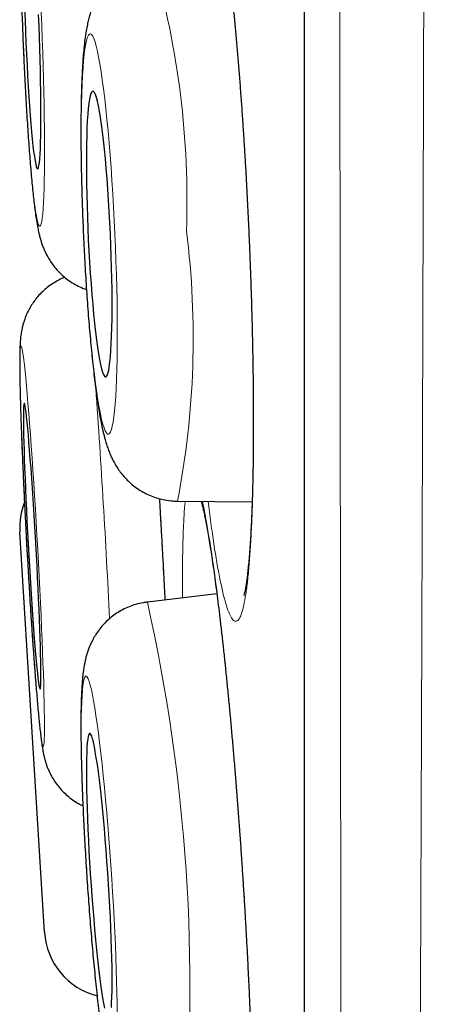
# Model space of a CAD drawing. Header units: millimetres. Extents: x 8 to 761, y 12 to 790.
# Tile 99 of 240: x 180.79 to 182.55, y 763.11 to 767.33. Entities that reach past the tile are written whole.
import ezdxf

# ---------------------------------------------------------------- set-up
doc = ezdxf.new("R2010")
doc.units = ezdxf.units.MM

msp = doc.modelspace()

# ---------------------------------------------------------------- linework, layer by layer
at = {"color": 252, "linetype": 'Continuous', "lineweight": 0}
msp.add_line((182.0097, 789.0119), (182.0097, 755.6163), dxfattribs=at)
at = {"color": 7, "linetype": 'Continuous', "lineweight": 30}
for p, q in [((182.0073, 788.9815), (182.0073, 755.6467)), ((181.4645, 765.2659), (181.7847, 765.2635)), ((180.8946, 763.4188), (180.789, 765.1335)), ((181.6336, 764.8691), (181.3356, 764.8336)), ((181.3339, 764.833), (181.3356, 764.8336))]:
    msp.add_line(p, q, dxfattribs=at)
at = {"color": 7, "linetype": 'Continuous', "lineweight": 30, "flags": 128}
for points in [[(180.8097, 767.3754), (180.8114, 767.3269), (180.8132, 767.2782), (180.8153, 767.2296), (180.8175, 767.1816), (180.8199, 767.1342), (180.8224, 767.088), (180.825, 767.0431), (180.8277, 766.9998), (180.8306, 766.9585), (180.8335, 766.9193), (180.8364, 766.8826), (180.8394, 766.8485), (180.8424, 766.8172), (180.8454, 766.7891), (180.8483, 766.7642), (180.8513, 766.7427), (180.8541, 766.7247), (180.8569, 766.7104), (180.8596, 766.6998), (180.8622, 766.6931), (180.8647, 766.6902), (180.867, 766.6911), (180.8691, 766.696), (180.8711, 766.7046), (180.8729, 766.7171), (180.8745, 766.7332), (180.8759, 766.753), (180.877, 766.7762), (180.878, 766.8028), (180.8787, 766.8325), (180.8792, 766.8652), (180.8794, 766.9006), (180.8794, 766.9386), (180.8792, 766.9789), (180.8787, 767.0212), (180.878, 767.0653), (180.8771, 767.111), (180.876, 767.1578), (180.8746, 767.2055), (180.873, 767.2539), (180.8713, 767.3025)], [(180.8713, 767.3025), (180.8693, 767.3512)], [(181.1772, 766.4105), (181.1749, 766.4591), (181.1723, 766.5075), (181.1694, 766.5552), (181.1662, 766.602), (181.1628, 766.6476), (181.1593, 766.6917), (181.1555, 766.734), (181.1515, 766.7743), (181.1474, 766.8123), (181.1432, 766.8477), (181.1389, 766.8804), (181.1346, 766.9101), (181.1302, 766.9366), (181.1258, 766.9599), (181.1214, 766.9796), (181.1171, 766.9958), (181.1129, 767.0082), (181.1087, 767.0169), (181.1047, 767.0217), (181.1009, 767.0227), (181.0972, 767.0198), (181.0937, 767.013), (181.0905, 767.0024), (181.0875, 766.9881), (181.0848, 766.9702), (181.0823, 766.9487), (181.0802, 766.9238), (181.0783, 766.8956), (181.0768, 766.8644), (181.0756, 766.8303), (181.0748, 766.7936), (181.0743, 766.7544), (181.0741, 766.7131), (181.0743, 766.6699), (181.0749, 766.625), (181.0758, 766.5787), (181.077, 766.5314), (181.0785, 766.4833), (181.0804, 766.4348), (181.0826, 766.3861), (181.0851, 766.3376), (181.0879, 766.2895), (181.0909, 766.2422), (181.0942, 766.196), (181.0977, 766.1511), (181.1013, 766.1078), (181.1052, 766.0665), (181.1092, 766.0273), (181.1134, 765.9906), (181.1176, 765.9565), (181.122, 765.9253), (181.1263, 765.8972), (181.1307, 765.8723), (181.1351, 765.8508), (181.1395, 765.8328), (181.1437, 765.8185), (181.1479, 765.8079), (181.152, 765.8012), (181.1559, 765.7983), (181.1597, 765.7992), (181.1633, 765.8041), (181.1666, 765.8127), (181.1698, 765.8252), (181.1726, 765.8413), (181.1752, 765.8611), (181.1775, 765.8843), (181.1795, 765.9108), (181.1812, 765.9405), (181.1825, 765.9732), (181.1836, 766.0087), (181.1842, 766.0466), (181.1846, 766.0869), (181.1845, 766.1292), (181.1842, 766.1733), (181.1835, 766.2189), (181.1824, 766.2658), (181.181, 766.3135), (181.1793, 766.3618), (181.1772, 766.4105)], [(180.8757, 764.4602), (180.8769, 764.4622), (180.8779, 764.4681), (180.8786, 764.4777), (180.8791, 764.4912), (180.8794, 764.5083), (180.8794, 764.529), (180.8792, 764.5531), (180.8788, 764.5805), (180.8781, 764.611), (180.8772, 764.6444), (180.8761, 764.6805), (180.8747, 764.7191), (180.8732, 764.76), (180.8714, 764.8028), (180.8695, 764.8473), (180.8674, 764.8932), (180.8651, 764.9403), (180.8627, 764.9882), (180.8601, 765.0366), (180.8574, 765.0853), (180.8546, 765.1338), (180.8518, 765.182), (180.8489, 765.2295), (180.8459, 765.276), (180.8429, 765.3212), (180.8399, 765.3648), (180.8369, 765.4066), (180.834, 765.4463), (180.8311, 765.4836), (180.8282, 765.5183), (180.8255, 765.5502), (180.8228, 765.579), (180.8203, 765.6047), (180.8179, 765.6269), (180.8157, 765.6457), (180.8136, 765.6609), (180.8117, 765.6723), (180.81, 765.6799), (180.8085, 765.6837), (180.8072, 765.6837), (180.8061, 765.6797), (180.8053, 765.672), (180.8046, 765.6604), (180.8042, 765.6451), (180.8041, 765.6262), (180.8042, 765.6038), (180.8045, 765.578), (180.8051, 765.549), (180.8059, 765.517), (180.8069, 765.4822), (180.8081, 765.4448), (180.8096, 765.4051), (180.8112, 765.3632), (180.8131, 765.3195), (180.8151, 765.2743), (180.8173, 765.2278), (180.8197, 765.1802), (180.8222, 765.132), (180.8248, 765.0835), (180.8275, 765.0348), (180.8303, 764.9864), (180.8332, 764.9385), (180.8361, 764.8915), (180.8391, 764.8456), (180.8421, 764.8012), (180.8451, 764.7584), (180.8481, 764.7177), (180.851, 764.6791), (180.8539, 764.6431), (180.8567, 764.6098), (180.8594, 764.5794), (180.862, 764.5521), (180.8644, 764.5281), (180.8668, 764.5076), (180.8689, 764.4906), (180.8709, 764.4773), (180.8727, 764.4678), (180.8743, 764.4621), (180.8757, 764.4602)], [(181.1813, 763.0959), (181.1826, 763.1166), (181.1836, 763.1408), (181.1843, 763.1683), (181.1846, 763.1989), (181.1845, 763.2324), (181.1841, 763.2686), (181.1834, 763.3072), (181.1823, 763.3481), (181.1809, 763.391), (181.1792, 763.4355), (181.1771, 763.4814), (181.1748, 763.5285), (181.1721, 763.5764), (181.1692, 763.6248), (181.166, 763.6734), (181.1626, 763.7219), (181.159, 763.7701), (181.1552, 763.8175), (181.1513, 763.8639), (181.1472, 763.9091), (181.143, 763.9526), (181.1387, 763.9943), (181.1343, 764.0339), (181.1299, 764.0711), (181.1255, 764.1056), (181.1212, 764.1374), (181.1169, 764.1661), (181.1126, 764.1917), (181.1085, 764.2138), (181.1045, 764.2325), (181.1007, 764.2475), (181.097, 764.2588), (181.0935, 764.2663), (181.0903, 764.27), (181.0873, 764.2698), (181.0846, 764.2657), (181.0822, 764.2578), (181.0801, 764.2461), (181.0782, 764.2307), (181.0767, 764.2117), (181.0756, 764.1892), (181.0747, 764.1633), (181.0743, 764.1343), (181.0741, 764.1022), (181.0744, 764.0674), (181.0749, 764.0299), (181.0758, 763.9901), (181.0771, 763.9482), (181.0786, 763.9045), (181.0805, 763.8592), (181.0828, 763.8127), (181.0853, 763.7652), (181.088, 763.717), (181.0911, 763.6684), (181.0944, 763.6198), (181.0979, 763.5715), (181.1016, 763.5236), (181.1055, 763.4767), (181.1095, 763.4309), (181.1136, 763.3865), (181.1179, 763.3438), (181.1222, 763.3032), (181.1266, 763.2648), (181.131, 763.2288), (181.1354, 763.1956), (181.1397, 763.1654), (181.144, 763.1382), (181.1482, 763.1144), (181.1522, 763.0939)]]:
    msp.add_lwpolyline(points, dxfattribs=at)
at = {"color": 252, "linetype": 'Continuous', "lineweight": 0, "flags": 128}
for points in [[(180.8831, 767.3025), (180.8808, 767.3605)], [(180.7994, 767.3315), (180.8016, 767.2736), (180.804, 767.2157), (180.8066, 767.1583), (180.8093, 767.1015), (180.8122, 767.0456), (180.8152, 766.9909), (180.8184, 766.9376), (180.8216, 766.886), (180.8249, 766.8363), (180.8284, 766.7887), (180.8318, 766.7434), (180.8354, 766.7007), (180.8389, 766.6608), (180.8425, 766.6238), (180.8461, 766.5899), (180.8496, 766.5592), (180.8531, 766.5319), (180.8566, 766.5082), (180.86, 766.488), (180.8633, 766.4716), (180.8665, 766.459), (180.8696, 766.4502), (180.8725, 766.4453), (180.8754, 766.4443), (180.878, 766.4473), (180.8805, 766.4541), (180.8829, 766.4648), (180.885, 766.4793), (180.887, 766.4976), (180.8887, 766.5196), (180.8902, 766.5451), (180.8915, 766.5741), (180.8926, 766.6064), (180.8935, 766.6419), (180.8941, 766.6804), (180.8945, 766.7218), (180.8946, 766.7658), (180.8945, 766.8122), (180.8941, 766.8609), (180.8935, 766.9116), (180.8927, 766.964), (180.8917, 767.0181), (180.8904, 767.0734), (180.8889, 767.1298), (180.8871, 767.1869), (180.8852, 767.2446), (180.8831, 767.3025)], [(181.1965, 766.4105), (181.1937, 766.4684), (181.1907, 766.5261), (181.1873, 766.5832), (181.1837, 766.6396), (181.1799, 766.6949), (181.1758, 766.7489), (181.1715, 766.8013), (181.167, 766.852), (181.1624, 766.9007), (181.1576, 766.9471), (181.1527, 766.9911), (181.1476, 767.0324), (181.1425, 767.0709), (181.1373, 767.1064), (181.1321, 767.1387), (181.1269, 767.1677), (181.1217, 767.1932), (181.1165, 767.2152), (181.1114, 767.2334), (181.1063, 767.248), (181.1014, 767.2587), (181.0966, 767.2655), (181.0919, 767.2685), (181.0874, 767.2675), (181.0831, 767.2626), (181.079, 767.2538), (181.0752, 767.2412), (181.0716, 767.2248), (181.0682, 767.2046), (181.0652, 767.1809), (181.0624, 767.1536), (181.0599, 767.123), (181.0578, 767.089), (181.056, 767.052), (181.0545, 767.0121), (181.0533, 766.9694), (181.0525, 766.9242), (181.0521, 766.8766), (181.052, 766.8269), (181.0522, 766.7753), (181.0528, 766.722), (181.0538, 766.6674), (181.0551, 766.6115), (181.0567, 766.5547), (181.0587, 766.4973), (181.061, 766.4395), (181.0636, 766.3815), (181.0665, 766.3237), (181.0697, 766.2662), (181.0732, 766.2094), (181.0769, 766.1536), (181.0809, 766.0989), (181.085, 766.0456), (181.0894, 765.994), (181.094, 765.9443), (181.0987, 765.8968), (181.1036, 765.8515), (181.1086, 765.8088), (181.1136, 765.7689), (181.1188, 765.7319), (181.124, 765.698), (181.1292, 765.6673), (181.1345, 765.6401), (181.1397, 765.6163), (181.1448, 765.5962), (181.1499, 765.5798), (181.1549, 765.5671), (181.1598, 765.5584), (181.1645, 765.5535), (181.1691, 765.5525), (181.1735, 765.5554), (181.1777, 765.5623), (181.1816, 765.573), (181.1854, 765.5875), (181.1889, 765.6058), (181.1921, 765.6277), (181.195, 765.6533), (181.1976, 765.6822), (181.1999, 765.7145), (181.2019, 765.75), (181.2036, 765.7885), (181.2049, 765.8299), (181.2059, 765.8738), (181.2065, 765.9203), (181.2068, 765.9689), (181.2067, 766.0196), (181.2062, 766.0721), (181.2055, 766.1261), (181.2043, 766.1814), (181.2029, 766.2377), (181.2011, 766.2949), (181.1989, 766.3525), (181.1965, 766.4105)], [(180.8894, 764.2145), (180.8908, 764.2166), (180.892, 764.2225), (180.893, 764.2323), (180.8938, 764.246), (180.8943, 764.2634), (180.8945, 764.2845), (180.8946, 764.3092), (180.8944, 764.3374), (180.8939, 764.369), (180.8932, 764.4037), (180.8923, 764.4415), (180.8912, 764.4822), (180.8898, 764.5256), (180.8882, 764.5714), (180.8864, 764.6196), (180.8844, 764.6698), (180.8822, 764.7219), (180.8798, 764.7755), (180.8772, 764.8305), (180.8745, 764.8866), (180.8716, 764.9436), (180.8686, 765.0011), (180.8655, 765.059), (180.8622, 765.1169), (180.8589, 765.1746), (180.8555, 765.2319), (180.852, 765.2884), (180.8485, 765.3439), (180.8449, 765.3982), (180.8414, 765.451), (180.8378, 765.5021), (180.8342, 765.5512), (180.8307, 765.5982), (180.8273, 765.6427), (180.8239, 765.6846), (180.8206, 765.7238), (180.8173, 765.7599), (180.8142, 765.793), (180.8113, 765.8227), (180.8084, 765.849), (180.8057, 765.8718), (180.8032, 765.8909), (180.8009, 765.9063), (180.7987, 765.9179), (180.7967, 765.9256), (180.795, 765.9294), (180.7934, 765.9293), (180.7921, 765.9253), (180.791, 765.9174), (180.7901, 765.9057), (180.7895, 765.8901), (180.7891, 765.8709), (180.789, 765.8479), (180.7891, 765.8215), (180.7894, 765.7916), (180.7899, 765.7584), (180.7908, 765.7221), (180.7918, 765.6829), (180.7931, 765.6408), (180.7945, 765.5962), (180.7962, 765.5491), (180.7982, 765.4999), (180.8003, 765.4488), (180.8026, 765.3959), (180.805, 765.3415), (180.8077, 765.2859), (180.8105, 765.2294), (180.8134, 765.1721), (180.8165, 765.1144), (180.8197, 765.0564), (180.823, 764.9986), (180.8264, 764.9411), (180.8298, 764.8841), (180.8333, 764.8281), (180.8368, 764.7731), (180.8404, 764.7195), (180.844, 764.6676), (180.8475, 764.6174), (180.8511, 764.5694), (180.8546, 764.5236), (180.858, 764.4804), (180.8613, 764.4398), (180.8646, 764.4021), (180.8678, 764.3675), (180.8708, 764.3361), (180.8737, 764.3081), (180.8765, 764.2835), (180.8791, 764.2626), (180.8815, 764.2453), (180.8838, 764.2318), (180.8859, 764.2222), (180.8877, 764.2164), (180.8894, 764.2145)], [(181.2066, 763.0708), (181.2061, 763.1142), (181.2052, 763.1602), (181.204, 763.2084), (181.2025, 763.2586), (181.2006, 763.3107), (181.1984, 763.3644), (181.1958, 763.4194), (181.193, 763.4755), (181.1899, 763.5324), (181.1865, 763.5899), (181.1828, 763.6478), (181.179, 763.7057), (181.1748, 763.7633), (181.1705, 763.8205), (181.166, 763.877), (181.1613, 763.9324), (181.1564, 763.9866), (181.1515, 764.0394), (181.1464, 764.0903), (181.1413, 764.1393), (181.1361, 764.1862), (181.1309, 764.2306), (181.1257, 764.2724), (181.1204, 764.3114), (181.1153, 764.3474), (181.1102, 764.3803), (181.1052, 764.4099), (181.1002, 764.436), (181.0955, 764.4586), (181.0908, 764.4776), (181.0864, 764.4928), (181.0822, 764.5043), (181.0781, 764.5118), (181.0743, 764.5155), (181.0708, 764.5153), (181.0675, 764.5111), (181.0645, 764.5031), (181.0618, 764.4912), (181.0594, 764.4755), (181.0573, 764.4561), (181.0556, 764.4331), (181.0542, 764.4065), (181.0531, 764.3765), (181.0524, 764.3432), (181.052, 764.3068), (181.052, 764.2675), (181.0523, 764.2254), (181.053, 764.1806), (181.0541, 764.1336), (181.0554, 764.0843), (181.0572, 764.0331), (181.0592, 763.9802), (181.0616, 763.9258), (181.0643, 763.8702), (181.0672, 763.8137), (181.0705, 763.7564), (181.074, 763.6987), (181.0778, 763.6408), (181.0818, 763.583), (181.086, 763.5255), (181.0905, 763.4687), (181.0951, 763.4127), (181.0998, 763.3578), (181.1047, 763.3043), (181.1098, 763.2525), (181.1149, 763.2024), (181.12, 763.1545), (181.1252, 763.1089)]]:
    msp.add_lwpolyline(points, dxfattribs=at)
at = {"color": 252, "linetype": 'Continuous', "lineweight": 0}
for centre, radius, start, end in [((177.8198, 766.555), 3.6856, 357.952, 16.1581), ((177.8984, 765.9639), 3.6338, 348.9253, 7.2626), ((141.9397, 762.9103), 39.2773, 2.70126, 4.14792), ((173.9644, 763.1828), 7.5538, 354.97772, 12.62286)]:
    msp.add_arc(centre, radius, start, end, dxfattribs=at)
at = {"color": 7, "linetype": 'Continuous', "lineweight": 30}
for centre, start, end in [((181.0884, 765.152), 158.6852, 183.525), ((181.194, 763.4373), 183.525, 255.8994)]:
    msp.add_arc(centre, 0.3, start, end, dxfattribs=at)
at = {"color": 252, "linetype": 'Continuous', "lineweight": 0}
for points, knots in [([(182.5482, 790.1494), (182.5482, 790.1485), (182.5482, 790.1467), (182.5482, 790.1318), (182.5481, 790.1081), (182.5481, 790.0747), (182.5481, 790.0318), (182.5481, 789.9793), (182.5481, 789.917), (182.5481, 789.8448), (182.5481, 789.763), (182.5482, 789.6716), (182.5482, 789.5704), (182.5483, 789.451), (182.5483, 789.3105), (182.5484, 789.149), (182.5484, 788.9771), (182.5484, 788.7957), (182.5484, 788.6013), (182.5484, 788.3938), (182.5483, 788.1736), (182.5482, 787.9395), (182.5482, 787.6916), (182.5481, 787.4295), (182.548, 787.1551), (182.5479, 786.8661), (182.5478, 786.5627), (182.5477, 786.2753), (182.5477, 786.0102), (182.5476, 785.7707), (182.5475, 785.5252), (182.5474, 785.2734), (182.5472, 785.0155), (182.547, 784.7515), (182.5468, 784.4818), (182.5466, 784.1774), (182.5463, 783.8364), (182.546, 783.4568), (182.5457, 783.0679), (182.5453, 782.6699), (182.545, 782.2631), (182.5446, 781.8458), (182.5442, 781.4182), (182.5438, 780.9799), (182.5434, 780.5343), (182.543, 780.0778), (182.5425, 779.6109), (182.5419, 779.1421), (182.5413, 778.6756), (182.5407, 778.2124), (182.54, 777.7436), (182.5393, 777.2695), (182.5386, 776.7905), (182.5379, 776.3046), (182.5372, 775.8122), (182.5364, 775.313), (182.5356, 774.8108), (182.5348, 774.3019), (182.534, 773.7869), (182.5332, 773.3026), (182.5324, 772.8537), (182.5316, 772.4407), (182.5308, 772.027), (182.53, 771.6128), (182.5291, 771.1982), (182.5282, 770.7825), (182.5273, 770.366), (182.5264, 769.9488), (182.5254, 769.5322), (182.5244, 769.1165), (182.5235, 768.7017), (182.5224, 768.2562), (182.5212, 767.7807), (182.52, 767.3113), (182.5188, 766.8801), (182.5177, 766.4864), (182.5166, 766.0952), (182.5154, 765.7066), (182.5142, 765.3209), (182.5128, 764.9141), (182.5113, 764.4873), (182.5099, 764.0756), (182.5084, 763.7023), (182.5071, 763.3662), (182.5058, 763.0339), (182.5043, 762.6661), (182.5027, 762.265), (182.5009, 761.8633), (182.4993, 761.4981), (182.4977, 761.1681), (182.4962, 760.8433), (182.4946, 760.5241), (182.4929, 760.2106), (182.4911, 759.8836), (182.4892, 759.5447), (182.4872, 759.2226), (182.4853, 758.9343), (182.4836, 758.6779), (182.4818, 758.4274), (182.4799, 758.1538), (182.4777, 757.86), (182.4754, 757.5711), (182.4733, 757.3129), (182.4714, 757.0833), (182.4694, 756.8612), (182.4675, 756.6471), (182.4655, 756.4409), (182.4635, 756.2304), (182.4613, 756.0176), (182.4592, 755.8212), (182.4572, 755.6506), (182.4555, 755.5029), (182.4538, 755.3629), (182.4522, 755.2448), (182.4509, 755.146), (182.4498, 755.0643), (182.4488, 754.9862), (182.4477, 754.9084), (182.4466, 754.8314), (182.4455, 754.756), (182.4445, 754.6855), (182.4434, 754.6125), (182.4423, 754.5392), (182.4412, 754.4681), (182.4403, 754.4062), (182.4395, 754.3534), (182.4388, 754.31), (182.4384, 754.2789), (182.438, 754.2574), (182.4378, 754.2437), (182.4377, 754.235), (182.4377, 754.2339), (182.4377, 754.2334)], [0, 0, 0, 0, 0.007293, 0.014587, 0.02188, 0.029209, 0.036538, 0.043866, 0.051282, 0.058699, 0.066114, 0.073566, 0.081019, 0.088472, 0.097694, 0.106923, 0.115648, 0.124375, 0.133099, 0.141885, 0.150672, 0.159458, 0.168428, 0.177398, 0.186397, 0.195395, 0.204618, 0.213847, 0.220419, 0.22699, 0.233573, 0.240155, 0.246773, 0.25339, 0.260018, 0.266647, 0.275389, 0.284133, 0.292875, 0.301676, 0.310479, 0.319281, 0.328265, 0.33725, 0.346263, 0.355276, 0.364511, 0.373753, 0.382526, 0.391299, 0.400072, 0.408905, 0.41774, 0.426573, 0.435591, 0.44461, 0.453657, 0.462704, 0.471976, 0.481256, 0.488597, 0.495938, 0.503279, 0.510656, 0.518033, 0.52541, 0.532875, 0.54034, 0.547805, 0.555306, 0.562808, 0.570309, 0.579592, 0.588883, 0.596237, 0.603593, 0.610947, 0.618337, 0.625729, 0.633119, 0.64195, 0.650787, 0.65761, 0.664433, 0.671269, 0.678104, 0.687405, 0.696713, 0.704082, 0.711453, 0.718822, 0.726226, 0.733631, 0.741035, 0.749883, 0.758739, 0.765574, 0.772409, 0.779257, 0.786105, 0.795422, 0.804746, 0.812147, 0.819549, 0.82695, 0.834387, 0.841824, 0.849261, 0.858148, 0.867041, 0.873909, 0.880777, 0.887658, 0.894539, 0.899221, 0.903904, 0.90859, 0.913277, 0.918629, 0.923981, 0.92934, 0.934698, 0.941906, 0.949116, 0.956324, 0.963567, 0.970811, 0.978054, 0.983537, 0.98902, 0.99451, 1, 1, 1, 1]), ([(182.1901, 754.4808), (182.1901, 754.4813), (182.1901, 754.4823), (182.19, 754.4905), (182.1899, 754.5035), (182.1897, 754.5238), (182.1895, 754.5537), (182.1892, 754.5957), (182.1888, 754.647), (182.1883, 754.7076), (182.1879, 754.7775), (182.1874, 754.8501), (182.187, 754.9229), (182.1865, 754.994), (182.1861, 755.0701), (182.1856, 755.1609), (182.185, 755.2684), (182.1844, 755.3952), (182.1837, 755.5313), (182.183, 755.6768), (182.1823, 755.8315), (182.1815, 756.0057), (182.1807, 756.2017), (182.1798, 756.4046), (182.179, 756.6001), (182.1783, 756.7854), (182.1776, 756.9778), (182.1769, 757.2014), (182.1761, 757.4592), (182.1753, 757.7334), (182.1746, 757.9961), (182.1739, 758.2444), (182.1733, 758.5004), (182.1727, 758.7642), (182.1721, 759.0354), (182.1715, 759.3319), (182.1708, 759.6551), (182.1702, 759.9799), (182.1696, 760.2851), (182.169, 760.5685), (182.1685, 760.8574), (182.1679, 761.187), (182.1673, 761.5595), (182.1667, 761.9477), (182.1662, 762.3134), (182.1657, 762.6543), (182.1653, 763.0008), (182.1648, 763.3527), (182.1644, 763.7099), (182.164, 764.0951), (182.1636, 764.5093), (182.1631, 764.9197), (182.1627, 765.3006), (182.1624, 765.6507), (182.162, 766.004), (182.1616, 766.4033), (182.1612, 766.8495), (182.1607, 767.3089), (182.1603, 767.7368), (182.16, 768.1322), (182.1596, 768.5302), (182.1593, 768.9309), (182.159, 769.334), (182.1587, 769.7649), (182.1584, 770.2239), (182.1581, 770.6739), (182.1579, 771.0878), (182.1577, 771.4654), (182.1574, 771.8436), (182.1572, 772.2676), (182.1569, 772.7374), (182.1566, 773.2429), (182.1563, 773.7382), (182.156, 774.2229), (182.1557, 774.7073), (182.1555, 775.1909), (182.1552, 775.6733), (182.155, 776.1565), (182.1549, 776.6399), (182.1547, 777.1236), (182.1545, 777.604), (182.1544, 778.0845), (182.1542, 778.5642), (182.1541, 779.0334), (182.1539, 779.488), (182.1537, 779.928), (182.1535, 780.3633), (182.1533, 780.7933), (182.1532, 781.2178), (182.153, 781.6384), (182.1529, 782.0546), (182.1528, 782.4663), (182.1527, 782.8703), (182.1526, 783.2695), (182.1526, 783.663), (182.1525, 784.0436), (182.1525, 784.4083), (182.1524, 784.7572), (182.1523, 785.0972), (182.1523, 785.4282), (182.1522, 785.7497), (182.1521, 786.0597), (182.152, 786.3579), (182.152, 786.6444), (182.1519, 786.9208), (182.1519, 787.1868), (182.1519, 787.4419), (182.1519, 787.6873), (182.152, 787.9223), (182.152, 788.1466), (182.152, 788.3585), (182.152, 788.5592), (182.152, 788.748), (182.152, 788.9212), (182.152, 789.078), (182.1519, 789.2192), (182.1519, 789.3479), (182.1519, 789.4639), (182.1519, 789.5672), (182.1519, 789.6578), (182.1519, 789.7355), (182.152, 789.7999), (182.152, 789.8505), (182.1521, 789.887), (182.1521, 789.9102), (182.1521, 789.9131), (182.1521, 789.9146)], [0, 0, 0, 0, 0.005347, 0.010693, 0.016046, 0.021399, 0.028603, 0.035807, 0.043011, 0.050249, 0.057489, 0.064728, 0.070207, 0.075686, 0.081172, 0.086658, 0.094055, 0.101452, 0.108849, 0.116282, 0.123716, 0.13115, 0.140031, 0.148919, 0.155785, 0.16265, 0.169529, 0.176407, 0.18577, 0.195141, 0.202508, 0.209876, 0.217243, 0.224646, 0.232049, 0.239451, 0.248297, 0.25715, 0.263983, 0.270816, 0.277661, 0.284506, 0.293819, 0.303139, 0.310493, 0.317848, 0.325203, 0.332592, 0.339982, 0.347371, 0.356202, 0.365039, 0.37186, 0.378681, 0.385515, 0.392348, 0.401645, 0.41095, 0.418292, 0.425635, 0.432978, 0.440355, 0.447733, 0.45511, 0.463926, 0.472748, 0.479557, 0.486367, 0.493189, 0.50001, 0.509291, 0.51858, 0.527356, 0.536133, 0.544908, 0.553744, 0.562581, 0.571416, 0.580436, 0.589456, 0.598505, 0.607554, 0.616826, 0.626107, 0.634851, 0.643597, 0.652341, 0.661145, 0.669951, 0.678756, 0.687744, 0.696732, 0.705749, 0.714765, 0.724005, 0.733252, 0.742023, 0.750797, 0.759568, 0.768401, 0.777235, 0.786068, 0.794798, 0.80353, 0.812261, 0.82105, 0.829842, 0.838631, 0.847604, 0.856577, 0.865578, 0.87458, 0.883804, 0.893036, 0.901765, 0.910496, 0.919226, 0.928015, 0.936806, 0.945595, 0.954568, 0.963541, 0.972542, 0.981544, 0.990768, 1, 1, 1, 1]), ([(181.5139, 767.9582), (181.5164, 767.9771), (181.5215, 768.0149), (181.5302, 768.0576), (181.5396, 768.0896), (181.5498, 768.1097), (181.5605, 768.1177), (181.5719, 768.1137), (181.5837, 768.0979), (181.5958, 768.0704), (181.6083, 768.031), (181.621, 767.9802), (181.6339, 767.9186), (181.6467, 767.8466), (181.6595, 767.7642), (181.6722, 767.6724), (181.6846, 767.5719), (181.6967, 767.4634), (181.7084, 767.3474), (181.7195, 767.2249), (181.7302, 767.0968), (181.7401, 766.9641), (181.7493, 766.8276), (181.7578, 766.6881), (181.7654, 766.5469), (181.7721, 766.405), (181.7778, 766.2633), (181.7825, 766.1227), (181.7863, 765.9842), (181.789, 765.8491), (181.7906, 765.7182), (181.7911, 765.5922), (181.7905, 765.4722), (181.7889, 765.359), (181.7862, 765.2537), (181.7824, 765.1567), (181.7777, 765.0685), (181.7719, 764.9902), (181.7652, 764.9223), (181.7576, 764.865), (181.7491, 764.8188), (181.7404, 764.7859), (181.7316, 764.7647), (181.7229, 764.7531), (181.7131, 764.7494), (181.7023, 764.756), (181.6904, 764.7748), (181.6781, 764.8054), (181.6656, 764.8474), (181.6529, 764.9009), (181.64, 764.9654), (181.6271, 765.04), (181.6144, 765.1249), (181.6041, 765.2001), (181.5982, 765.2498), (181.5964, 765.2649)], [0, 0, 0, 0, 0.019221, 0.03851, 0.0578, 0.07702, 0.096241, 0.115531, 0.13482, 0.154041, 0.173261, 0.192551, 0.21184, 0.231061, 0.250282, 0.269571, 0.288861, 0.308081, 0.327302, 0.346592, 0.365881, 0.385102, 0.404322, 0.423612, 0.442901, 0.462122, 0.481343, 0.500632, 0.519922, 0.539142, 0.558363, 0.577653, 0.596942, 0.616163, 0.635383, 0.654673, 0.673962, 0.693183, 0.712404, 0.731693, 0.750983, 0.770203, 0.786226, 0.802268, 0.81829, 0.837511, 0.8568, 0.87609, 0.895311, 0.914531, 0.933821, 0.95311, 0.972331, 0.991552, 1, 1, 1, 1]), ([(181.3872, 765.2767), (181.3892, 765.2421), (181.394, 765.1603), (181.4011, 765.0308), (181.4071, 764.9204), (181.4102, 764.8582), (181.411, 764.8425)], [0, 0, 0, 0, 0.239554, 0.565609, 0.890502, 1, 1, 1, 1]), ([(181.4921, 765.1912), (181.4933, 765.2121), (181.495, 765.24), (181.4973, 765.2605), (181.4979, 765.2656)], [0, 0, 0, 0, 0.7487413, 1, 1, 1, 1]), ([(181.5706, 765.2651), (181.5713, 765.2623), (181.5758, 765.2444), (181.5845, 765.2006), (181.5966, 765.1335), (181.6092, 765.0549), (181.6219, 764.9668), (181.6347, 764.8697), (181.6476, 764.7645), (181.6604, 764.6514), (181.673, 764.5314), (181.6854, 764.4055), (181.6975, 764.2748), (181.7091, 764.1398), (181.7203, 764.0014), (181.7308, 763.861), (181.7407, 763.7194), (181.7499, 763.5777), (181.7583, 763.4366), (181.7658, 763.2974), (181.7725, 763.161), (181.7781, 763.0286), (181.7828, 762.9007), (181.7865, 762.7783), (181.7891, 762.6626), (181.7906, 762.5543), (181.7911, 762.454), (181.7905, 762.3624), (181.7888, 762.2802), (181.786, 762.2084), (181.7821, 762.1469), (181.7773, 762.0963), (181.7718, 762.0593), (181.7659, 762.034), (181.7597, 762.0185), (181.7524, 762.0107), (181.744, 762.0128), (181.7343, 762.0271), (181.724, 762.053), (181.713, 762.0904), (181.7016, 762.1395), (181.6896, 762.1997), (181.6773, 762.2703), (181.6648, 762.3511), (181.6528, 762.4352), (181.645, 762.4962), (181.6415, 762.5236)], [0, 0, 0, 0, 0.004303, 0.027877, 0.051368, 0.074858, 0.098433, 0.122007, 0.145497, 0.168988, 0.192562, 0.216137, 0.239627, 0.263118, 0.286692, 0.310266, 0.333757, 0.357247, 0.380822, 0.404396, 0.427887, 0.451377, 0.474952, 0.498526, 0.522016, 0.545507, 0.569081, 0.592656, 0.616146, 0.639637, 0.663211, 0.686785, 0.710276, 0.729855, 0.749458, 0.769037, 0.792527, 0.816102, 0.839676, 0.863167, 0.886657, 0.910231, 0.933806, 0.957296, 0.980787, 1, 1, 1, 1]), ([(181.4864, 764.8515), (181.4864, 764.8527), (181.486, 764.8893), (181.4861, 764.954), (181.4869, 765.0438), (181.4889, 765.1239), (181.491, 765.1688), (181.4921, 765.1912)], [0, 0, 0, 0, 0.008243, 0.25574, 0.504122, 0.752503, 1, 1, 1, 1])]:
    msp.add_open_spline(points, degree=3, knots=knots, dxfattribs=at)
at = {"color": 7, "linetype": 'Continuous', "lineweight": 30}
for points, knots in [([(181.0809, 768.4707), (181.0761, 768.4704), (181.0607, 768.4693), (181.0355, 768.4639), (181.0057, 768.455), (180.9777, 768.4432), (180.9515, 768.4291), (180.9275, 768.4128), (180.9056, 768.3949), (180.8861, 768.3757), (180.8691, 768.3557), (180.8546, 768.3354), (180.8426, 768.3154), (180.8328, 768.2961), (180.825, 768.278), (180.8188, 768.261), (180.8138, 768.2448), (180.8098, 768.2292), (180.8063, 768.2134), (180.8033, 768.1963), (180.8003, 768.1757), (180.7975, 768.1502), (180.7951, 768.1206), (180.7931, 768.0885), (180.7916, 768.055), (180.7904, 768.0193), (180.7895, 767.9808), (180.7889, 767.9407), (180.7885, 767.8987), (180.7884, 767.8548), (180.7884, 767.8091), (180.7887, 767.7616), (180.7893, 767.7126), (180.79, 767.6621), (180.791, 767.6104), (180.7921, 767.5575), (180.7935, 767.5037), (180.7951, 767.4491), (180.7968, 767.3941), (180.7987, 767.3387), (180.8008, 767.2831), (180.8031, 767.2277), (180.8055, 767.1725), (180.8081, 767.1179), (180.8108, 767.0639), (180.8137, 767.0108), (180.8166, 766.9588), (180.8197, 766.908), (180.8229, 766.8587), (180.8262, 766.811), (180.8295, 766.7651), (180.833, 766.7211), (180.8365, 766.679), (180.8401, 766.6391), (180.8438, 766.6012), (180.8476, 766.5655), (180.8515, 766.5317), (180.8557, 766.4994), (180.8603, 766.4677), (180.8651, 766.4402), (180.87, 766.4166), (180.8746, 766.398), (180.8794, 766.3811), (180.8848, 766.3648), (180.8911, 766.3481), (180.8989, 766.3306), (180.9085, 766.3121), (180.9203, 766.2926), (180.9348, 766.2724), (180.9521, 766.2521), (180.9722, 766.2324), (180.9948, 766.214), (181.0196, 766.1976), (181.0463, 766.1837), (181.0652, 766.1753), (181.0753, 766.1723), (181.0757, 766.1722)], [0, 0, 0, 0, 0.004493, 0.01436, 0.02402, 0.033486, 0.042763, 0.05185, 0.060741, 0.069421, 0.077859, 0.086013, 0.093839, 0.101334, 0.108581, 0.115768, 0.123135, 0.130968, 0.139709, 0.149991, 0.162915, 0.181061, 0.202536, 0.221836, 0.240012, 0.259191, 0.277643, 0.295669, 0.313429, 0.33101, 0.348467, 0.365832, 0.38313, 0.400377, 0.417585, 0.434763, 0.451919, 0.469057, 0.486184, 0.503303, 0.520417, 0.537531, 0.554647, 0.571768, 0.588899, 0.606042, 0.623203, 0.640387, 0.657603, 0.674857, 0.692162, 0.709534, 0.726994, 0.744573, 0.762316, 0.780295, 0.798633, 0.817549, 0.837511, 0.85976, 0.874544, 0.886453, 0.896232, 0.904863, 0.912801, 0.920475, 0.92815, 0.936063, 0.944377, 0.953097, 0.962126, 0.971355, 0.980708, 0.990135, 0.99961, 1, 1, 1, 1]), ([(181.6062, 768.0091), (181.6061, 768.0092), (181.606, 768.0094), (181.6071, 768.0067), (181.6091, 768.0012), (181.6121, 767.992), (181.6158, 767.9793), (181.6201, 767.9628), (181.625, 767.9424), (181.6302, 767.9182), (181.6359, 767.8902), (181.6418, 767.8584), (181.648, 767.823), (181.6542, 767.7841), (181.6606, 767.742), (181.667, 767.6969), (181.6734, 767.6491), (181.6798, 767.5986), (181.6861, 767.5455), (181.6924, 767.4897), (181.6987, 767.4312), (181.7048, 767.3703), (181.7109, 767.3074), (181.7168, 767.2426), (181.7226, 767.1763), (181.7281, 767.1086), (181.7335, 767.0396), (181.7387, 766.9691), (181.7437, 766.8971), (181.7486, 766.824), (181.7532, 766.7499), (181.7576, 766.6751), (181.7617, 766.5999), (181.7655, 766.5246), (181.7691, 766.4493), (181.7725, 766.3739), (181.7755, 766.2985), (181.7783, 766.2233), (181.7808, 766.1485), (181.783, 766.0744), (181.7849, 766.0009), (181.7865, 765.9283), (181.7878, 765.8568), (181.7888, 765.7866), (181.7895, 765.718), (181.7898, 765.651), (181.7899, 765.5858), (181.7897, 765.5223), (181.7891, 765.4609), (181.7883, 765.4015), (181.7871, 765.3443), (181.7857, 765.2895), (181.7839, 765.2374), (181.7819, 765.1881), (181.7797, 765.1415), (181.7772, 765.098), (181.7744, 765.0575), (181.7715, 765.0204), (181.7684, 764.9867), (181.7652, 764.9566), (181.762, 764.9304), (181.7587, 764.9081), (181.7558, 764.8906), (181.7532, 764.8775), (181.7511, 764.8684), (181.7497, 764.863), (181.7489, 764.8606), (181.7491, 764.861), (181.7491, 764.8611)], [0, 0, 0, 0, 0.004203, 0.013976, 0.024699, 0.036359, 0.04889, 0.062182, 0.076163, 0.090468, 0.105345, 0.120665, 0.136321, 0.152216, 0.168268, 0.184405, 0.200561, 0.216701, 0.232875, 0.249224, 0.265703, 0.282266, 0.298871, 0.315467, 0.332006, 0.348458, 0.36488, 0.3814, 0.397998, 0.414651, 0.431334, 0.448018, 0.464674, 0.481279, 0.497807, 0.51437, 0.530986, 0.547599, 0.564214, 0.580835, 0.597465, 0.614107, 0.630766, 0.64737, 0.663921, 0.68045, 0.696962, 0.713463, 0.729956, 0.746446, 0.762934, 0.779415, 0.795768, 0.812079, 0.828343, 0.84454, 0.860643, 0.87662, 0.892428, 0.908015, 0.923304, 0.93821, 0.952668, 0.965121, 0.976794, 0.987589, 0.997458, 1, 1, 1, 1]), ([(181.3598, 767.5802), (181.356, 767.58), (181.3417, 767.579), (181.3172, 767.5738), (181.2872, 767.565), (181.2588, 767.5532), (181.2324, 767.5391), (181.2081, 767.5229), (181.186, 767.5051), (181.1663, 767.486), (181.149, 767.4661), (181.1342, 767.4459), (181.1217, 767.4259), (181.1112, 767.4062), (181.1024, 767.387), (181.095, 767.368), (181.0887, 767.3489), (181.0831, 767.3287), (181.0778, 767.306), (181.0724, 767.2776), (181.0676, 767.2444), (181.0635, 767.2075), (181.0603, 767.1705), (181.0577, 767.1323), (181.0555, 767.0919), (181.0538, 767.0489), (181.0525, 767.0046), (181.0515, 766.9587), (181.0509, 766.9113), (181.0507, 766.8623), (181.0508, 766.8119), (181.0512, 766.7602), (181.052, 766.7073), (181.053, 766.6535), (181.0544, 766.5988), (181.0561, 766.5435), (181.0581, 766.4878), (181.0604, 766.4317), (181.0629, 766.3757), (181.0657, 766.3197), (181.0688, 766.2641), (181.0722, 766.209), (181.0758, 766.1546), (181.0796, 766.1012), (181.0836, 766.0488), (181.0879, 765.9977), (181.0923, 765.948), (181.097, 765.8998), (181.1018, 765.8533), (181.1068, 765.8086), (181.112, 765.7657), (181.1174, 765.7246), (181.1231, 765.6853), (181.1292, 765.6476), (181.1357, 765.6109), (181.1432, 765.574), (181.1512, 765.5408), (181.1594, 765.5122), (181.1671, 765.4893), (181.175, 765.4688), (181.1838, 765.4491), (181.1938, 765.4298), (181.2054, 765.4103), (181.2192, 765.3905), (181.2352, 765.3707), (181.2539, 765.3513), (181.275, 765.3327), (181.2986, 765.3157), (181.3243, 765.3005), (181.3517, 765.2878), (181.3806, 765.2777), (181.4115, 765.2704), (181.4396, 765.2664), (181.4577, 765.2663), (181.4644, 765.2663)], [0, 0, 0, 0, 0.0034827, 0.0133966, 0.0231166, 0.0326576, 0.0420302, 0.0512378, 0.060279, 0.0691463, 0.0778298, 0.0863302, 0.0946839, 0.1029925, 0.1114141, 0.1201597, 0.1295679, 0.140114, 0.1525365, 0.1682002, 0.1902764, 0.2110436, 0.2300773, 0.2481341, 0.2671552, 0.2855208, 0.3034727, 0.3211521, 0.338642, 0.3559949, 0.3732463, 0.3904213, 0.407538, 0.4246103, 0.4416491, 0.4586632, 0.4756599, 0.4926456, 0.5096262, 0.5266071, 0.5435921, 0.5605868, 0.5775972, 0.5946303, 0.6116938, 0.6287972, 0.6459525, 0.6631748, 0.6804841, 0.6979079, 0.7154846, 0.7332711, 0.7513547, 0.7698793, 0.7891021, 0.8095465, 0.8325163, 0.8486645, 0.861275, 0.8723283, 0.8821817, 0.8913234, 0.9001381, 0.9088959, 0.9177173, 0.9267161, 0.9359021, 0.9452339, 0.9546616, 0.9641467, 0.9736648, 0.9832, 0.9937587, 1, 1, 1, 1]), ([(180.9819, 766.2247), (180.98, 766.224), (180.9686, 766.2199), (180.9491, 766.2098), (180.924, 766.1946), (180.9011, 766.1773), (180.8804, 766.1584), (180.8621, 766.1383), (180.8462, 766.1174), (180.8329, 766.0963), (180.8219, 766.0755), (180.8134, 766.0558), (180.8069, 766.0377), (180.8021, 766.0214), (180.7985, 766.0068), (180.7959, 765.9935), (180.7939, 765.9811), (180.7924, 765.969), (180.7912, 765.9562), (180.7901, 765.9408), (180.7892, 765.9214), (180.7886, 765.8979), (180.7884, 765.8712), (180.7884, 765.8426), (180.7887, 765.8115), (180.7893, 765.7774), (180.79, 765.7411), (180.791, 765.7028), (180.7922, 765.6622), (180.7935, 765.6195), (180.7951, 765.5749), (180.7969, 765.5284), (180.7988, 765.4802), (180.8009, 765.4304), (180.8032, 765.3793), (180.8056, 765.327), (180.8082, 765.2738), (180.8109, 765.2198), (180.8137, 765.1652), (180.8166, 765.1103), (180.8196, 765.0552), (180.8228, 765.0002), (180.826, 764.9455), (180.8292, 764.8912), (180.8326, 764.8377), (180.8359, 764.7851), (180.8393, 764.7336), (180.8427, 764.6834), (180.8461, 764.6346), (180.8495, 764.5876), (180.8529, 764.5424), (180.8563, 764.4991), (180.8596, 764.458), (180.8628, 764.4192), (180.866, 764.3826), (180.8692, 764.3485), (180.8723, 764.3168), (180.8754, 764.2874), (180.8785, 764.26), (180.8819, 764.2338), (180.8851, 764.2113), (180.8884, 764.1925), (180.8914, 764.1776), (180.8945, 764.1647), (180.8981, 764.1517), (180.9025, 764.1378), (180.9081, 764.1224), (180.9155, 764.1053), (180.925, 764.0864), (180.9374, 764.066), (180.9527, 764.0448), (180.971, 764.0238), (180.9919, 764.0039), (181.0152, 763.9858), (181.038, 763.971), (181.0536, 763.9635), (181.0602, 763.9604)], [0, 0, 0, 0, 0.001935, 0.011434, 0.020733, 0.029829, 0.038713, 0.04737, 0.055768, 0.063854, 0.071547, 0.078747, 0.085413, 0.091641, 0.097669, 0.103819, 0.110356, 0.117737, 0.126586, 0.137967, 0.154391, 0.175449, 0.194539, 0.21261, 0.231693, 0.250137, 0.268223, 0.286093, 0.30382, 0.321451, 0.339012, 0.356522, 0.373994, 0.391437, 0.408857, 0.426261, 0.443652, 0.461034, 0.478408, 0.495778, 0.513145, 0.530512, 0.54788, 0.565251, 0.582627, 0.60001, 0.617403, 0.63481, 0.652233, 0.669679, 0.687153, 0.704663, 0.722222, 0.739847, 0.75756, 0.775399, 0.793423, 0.811734, 0.830526, 0.850224, 0.87205, 0.887195, 0.897402, 0.905406, 0.912485, 0.919077, 0.925583, 0.932269, 0.9395, 0.947438, 0.955999, 0.964974, 0.974202, 0.983588, 0.993076, 1, 1, 1, 1]), ([(181.387, 765.2768), (181.3877, 765.2662), (181.3898, 765.2304), (181.3933, 765.1691), (181.3975, 765.0931), (181.4017, 765.017), (181.4058, 764.9411), (181.4088, 764.8829), (181.4105, 764.8502), (181.4109, 764.8425)], [0, 0, 0, 0, 0.073518, 0.247802, 0.422297, 0.596954, 0.771715, 0.946508, 1, 1, 1, 1]), ([(181.5666, 765.2651), (181.5666, 765.2649), (181.5677, 765.2614), (181.5702, 765.2518), (181.5742, 765.2357), (181.5787, 765.2154), (181.5837, 765.1914), (181.5891, 765.1635), (181.5949, 765.1318), (181.6009, 765.0966), (181.6071, 765.058), (181.6135, 765.0162), (181.6199, 764.9715), (181.6265, 764.924), (181.6331, 764.8738), (181.6397, 764.8209), (181.6465, 764.7653), (181.6532, 764.7071), (181.66, 764.6465), (181.6668, 764.5839), (181.6734, 764.5195), (181.68, 764.4536), (181.6865, 764.3863), (181.6929, 764.3175), (181.6992, 764.2471), (181.7054, 764.1752), (181.7115, 764.1022), (181.7175, 764.0282), (181.7233, 763.9535), (181.7289, 763.8785), (181.7343, 763.8033), (181.7395, 763.7279), (181.7445, 763.6524), (181.7493, 763.5768), (181.7539, 763.5015), (181.7582, 763.4265), (181.7623, 763.352), (181.7661, 763.2783), (181.7697, 763.2053), (181.773, 763.1334), (181.776, 763.0629), (181.7788, 762.9938), (181.7812, 762.9263), (181.7833, 762.8604), (181.7852, 762.7963), (181.7867, 762.7341), (181.788, 762.6738), (181.7889, 762.6157), (181.7895, 762.5601), (181.7899, 762.507), (181.7899, 762.4566), (181.7896, 762.4089), (181.789, 762.3641), (181.7882, 762.3223), (181.7871, 762.2837), (181.7857, 762.2485), (181.7841, 762.2168), (181.7823, 762.1888), (181.7804, 762.1646), (181.7784, 762.1444), (181.7765, 762.129), (181.7749, 762.118), (181.7737, 762.1112), (181.7729, 762.1077), (181.7729, 762.1077), (181.7729, 762.1077)], [0, 0, 0, 0, 0.001157, 0.014057, 0.027797, 0.042205, 0.057112, 0.072583, 0.088477, 0.104681, 0.121093, 0.137632, 0.154223, 0.17081, 0.187401, 0.204102, 0.220956, 0.237918, 0.254941, 0.271983, 0.288987, 0.305912, 0.322749, 0.339619, 0.356604, 0.373657, 0.390753, 0.407867, 0.424966, 0.442026, 0.459024, 0.475961, 0.493004, 0.510044, 0.527085, 0.544129, 0.561183, 0.578249, 0.595332, 0.612414, 0.629427, 0.646407, 0.663372, 0.680326, 0.697277, 0.714228, 0.731185, 0.74815, 0.765096, 0.781918, 0.798727, 0.815501, 0.832222, 0.848869, 0.865412, 0.881817, 0.898038, 0.913986, 0.929637, 0.944898, 0.959626, 0.972044, 0.983517, 0.99395, 1, 1, 1, 1]), ([(181.3356, 764.8331), (181.3294, 764.8324), (181.3127, 764.8306), (181.2863, 764.8239), (181.257, 764.8138), (181.2295, 764.8009), (181.2039, 764.7858), (181.1805, 764.7687), (181.1595, 764.75), (181.1408, 764.7302), (181.1247, 764.7098), (181.1111, 764.6893), (181.0998, 764.6692), (181.0905, 764.6498), (181.0831, 764.6313), (181.0771, 764.6135), (181.0722, 764.5961), (181.068, 764.5785), (181.0644, 764.5595), (181.061, 764.5373), (181.0577, 764.5092), (181.0551, 764.4768), (181.0532, 764.4415), (181.0519, 764.4058), (181.0511, 764.368), (181.0507, 764.3277), (181.0507, 764.2859), (181.0511, 764.2425), (181.0518, 764.1973), (181.0528, 764.1504), (181.0541, 764.102), (181.0557, 764.052), (181.0577, 764.0008), (181.0599, 763.9483), (181.0624, 763.8948), (181.0652, 763.8405), (181.0682, 763.7856), (181.0715, 763.7302), (181.075, 763.6745), (181.0787, 763.6188), (181.0826, 763.5633), (181.0868, 763.5081), (181.0911, 763.4535), (181.0955, 763.3996), (181.1002, 763.3467), (181.1049, 763.2949), (181.1098, 763.2444), (181.1148, 763.1953), (181.1198, 763.1479), (181.125, 763.1023), (181.1302, 763.0585), (181.1356, 763.0166), (181.141, 762.9768), (181.1465, 762.9389), (181.1521, 762.9028), (181.1581, 762.8682), (181.1646, 762.8343), (181.1717, 762.8017), (181.179, 762.7734), (181.1863, 762.7498), (181.193, 762.7308), (181.2003, 762.713), (181.2086, 762.6952), (181.2184, 762.6769), (181.2302, 762.658), (181.2442, 762.6387), (181.2609, 762.6191), (181.2803, 762.5999), (181.3023, 762.5818), (181.3266, 762.5654), (181.3529, 762.5511), (181.3808, 762.5393), (181.41, 762.5303), (181.4411, 762.5242), (181.4681, 762.5213), (181.485, 762.5218), (181.4906, 762.5219)], [0, 0, 0, 0, 0.005683, 0.015368, 0.024856, 0.034162, 0.043289, 0.052239, 0.061006, 0.069572, 0.077915, 0.086008, 0.093852, 0.101509, 0.109131, 0.116915, 0.125127, 0.134168, 0.144613, 0.157426, 0.174674, 0.197362, 0.216694, 0.234797, 0.253895, 0.272183, 0.289994, 0.307506, 0.324817, 0.341986, 0.359053, 0.376042, 0.392973, 0.40986, 0.426713, 0.44354, 0.460348, 0.477144, 0.493931, 0.510714, 0.527498, 0.544285, 0.561081, 0.577889, 0.594716, 0.611567, 0.628449, 0.645374, 0.662351, 0.679399, 0.696537, 0.713797, 0.731224, 0.748885, 0.766894, 0.785445, 0.804929, 0.826279, 0.846541, 0.85948, 0.869823, 0.878987, 0.88742, 0.895533, 0.903607, 0.911814, 0.9203, 0.929078, 0.938086, 0.947246, 0.9565, 0.96581, 0.975154, 0.984518, 0.994867, 1, 1, 1, 1])]:
    msp.add_open_spline(points, degree=3, knots=knots, dxfattribs=at)

doc.saveas('drawing.dxf')
